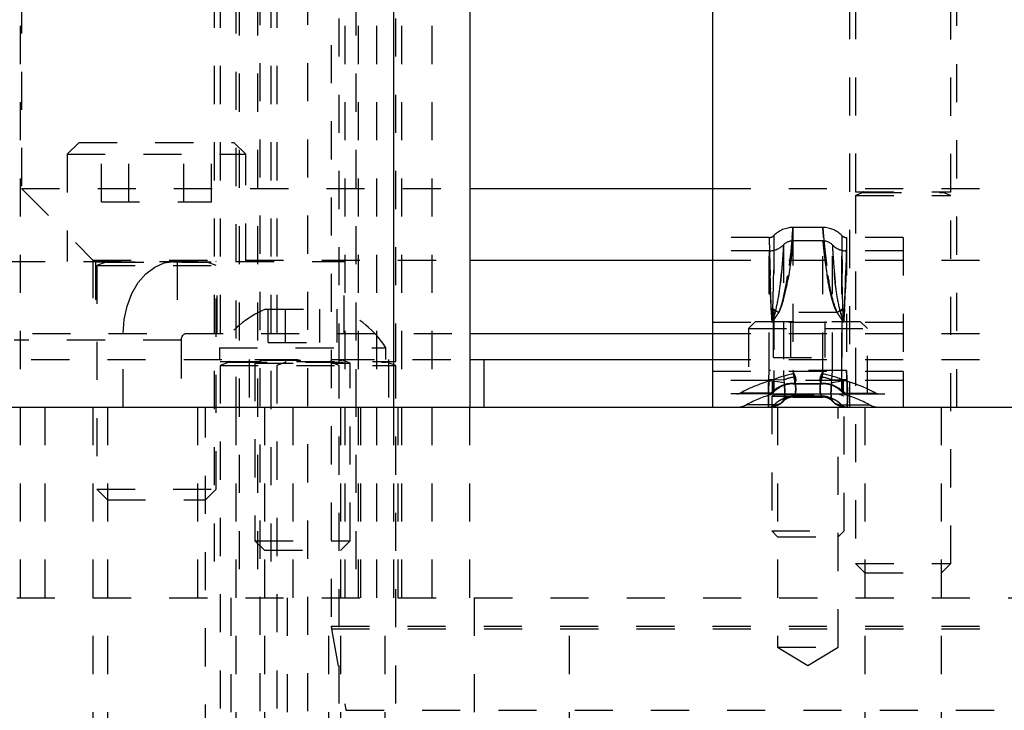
# Model space of a CAD drawing. Header units: inches. Extents: x 1907 to 2452, y -210 to -54.
# Tile 27 of 256: x 1934.31 to 1936.89, y -168.06 to -166.25. Entities that reach past the tile are written whole.
import ezdxf

# ---------------------------------------------------------------- set-up
doc = ezdxf.new("R2010")
doc.units = ezdxf.units.IN
doc.header["$LTSCALE"] = 0.5
doc.header["$MEASUREMENT"] = 0
doc.linetypes.add('HIDDEN', pattern=[0.225, 0.15, -0.075])
doc.layers.add('SID-M-H', color=4, linetype='HIDDEN')
doc.layers.add('SID-M-S', color=105, linetype='Continuous')

msp = doc.modelspace()

# ---------------------------------------------------------------- linework, layer by layer
at = {"layer": 'SID-M-H'}
for p, q in [((1935.12626, -163.51351), (1935.12626, -167.83782)), ((1934.31376, -163.78351), (1934.31376, -166.69001)), ((1934.87626, -163.78351), (1934.87626, -167.26351)), ((1934.93876, -164.16113), (1934.93876, -168.30556)), ((1935.06376, -164.16096), (1935.06376, -168.30572)), ((1934.88477, -164.38851), (1934.88477, -167.76351)), ((1934.9332, -164.38851), (1934.9332, -167.76351)), ((1935.19102, -164.38851), (1935.19102, -167.76351)), ((1935.19727, -167.76351), (1935.19727, -164.38851)), ((1935.2457, -167.76351), (1935.2457, -164.38851)), ((1935.39102, -167.76351), (1935.39102, -164.38851)), ((1934.31145, -167.76351), (1934.31145, -164.76851)), ((1934.81902, -164.76851), (1934.81902, -167.76351)), ((1934.83477, -164.76851), (1934.83477, -167.1439)), ((1934.96745, -164.76851), (1934.96745, -167.76351)), ((1934.9832, -164.76851), (1934.9832, -167.1439)), ((1935.14727, -167.1439), (1935.14727, -164.76851)), ((1935.16302, -167.76351), (1935.16302, -164.76851)), ((1935.2957, -167.1439), (1935.2957, -164.76851)), ((1935.31145, -167.76351), (1935.31145, -164.76851)), ((1936.48576, -165.19851), (1936.48576, -167.26351)), ((1936.50126, -165.19851), (1936.50126, -166.6989)), ((1936.75126, -166.6989), (1936.75126, -165.19851)), ((1936.76676, -167.26351), (1936.76676, -165.19851)), ((1934.46473, -166.56901), (1934.43348, -166.60026)), ((1934.46473, -166.56901), (1934.87098, -166.56901)), ((1934.52351, -166.72526), (1934.52351, -166.56901)), ((1934.59568, -166.72526), (1934.59568, -166.56901)), ((1934.74002, -166.72526), (1934.74002, -166.56901)), ((1934.81219, -166.72526), (1934.81219, -166.56901)), ((1934.90223, -166.60026), (1934.87098, -166.56901)), ((1934.43348, -166.60026), (1934.90223, -166.60026)), ((1934.43348, -166.60026), (1934.43348, -166.88151)), ((1934.90223, -166.88151), (1934.90223, -166.60026)), ((1934.31376, -166.69001), (1935.48945, -166.69001)), ((1934.31376, -166.69001), (1934.50126, -166.87751)), ((1936.12626, -166.69001), (1937.12626, -166.69001)), ((1936.50126, -166.6989), (1936.75126, -166.6989)), ((1936.52156, -166.70043), (1936.50126, -166.70782)), ((1936.52156, -166.70043), (1936.72917, -166.70043)), ((1936.75126, -166.70782), (1936.73096, -166.70043)), ((1934.52351, -166.72526), (1934.81219, -166.72526)), ((1936.50126, -166.70782), (1936.75126, -166.70782)), ((1936.50126, -166.70782), (1936.50126, -167.67401)), ((1936.75126, -167.67401), (1936.75126, -166.70782)), ((1936.41537, -166.79226), (1936.33715, -166.79226)), ((1936.33715, -166.79226), (1936.33715, -167.16726)), ((1936.41537, -167.16726), (1936.41537, -166.79226)), ((1936.27467, -166.81851), (1936.12626, -166.81851)), ((1936.27467, -167.16726), (1936.27467, -166.81851)), ((1936.28716, -166.81326), (1936.28716, -167.16726)), ((1936.41537, -166.82726), (1936.33715, -166.82726)), ((1936.46536, -167.16726), (1936.46536, -166.81326)), ((1936.47785, -166.81851), (1936.47785, -167.16726)), ((1936.62626, -166.81851), (1936.47785, -166.81851)), ((1936.62626, -166.81851), (1936.62626, -167.16976)), ((1936.27467, -166.85351), (1936.12626, -166.85351)), ((1936.31216, -166.83776), (1936.31216, -167.16726)), ((1936.44036, -167.16726), (1936.44036, -166.83776)), ((1936.62626, -166.85351), (1936.47785, -166.85351)), ((1934.27611, -166.88151), (1935.1605, -166.88151)), ((1934.50126, -166.87751), (1935.48945, -166.87751)), ((1934.50126, -166.87751), (1934.50126, -167.07051)), ((1934.50835, -166.88151), (1934.50835, -167.07051)), ((1934.5116, -166.88151), (1934.5116, -166.8819)), ((1934.5116, -166.8819), (1934.8241, -166.8819)), ((1934.53516, -166.88343), (1934.5116, -166.892)), ((1934.53516, -166.88343), (1934.79874, -166.88343)), ((1934.66338, -166.8959), (1934.68845, -166.88514)), ((1934.68845, -166.88514), (1934.71452, -166.88151)), ((1934.72209, -166.88151), (1934.72209, -167.07051)), ((1934.8241, -166.892), (1934.80055, -166.88343)), ((1934.8241, -166.8819), (1934.8241, -166.88151)), ((1934.82735, -167.07051), (1934.82735, -166.88151)), ((1935.1605, -167.07051), (1935.1605, -166.88151)), ((1936.12626, -166.87751), (1937.12626, -166.87751)), ((1934.5116, -166.892), (1934.8241, -166.892)), ((1934.5116, -166.892), (1934.5116, -167.47876)), ((1934.64027, -166.91336), (1934.66338, -166.8959)), ((1934.8241, -167.47876), (1934.8241, -166.892)), ((1934.6034, -166.96551), (1934.62002, -166.93687)), ((1934.62002, -166.93687), (1934.64027, -166.91336)), ((1934.59105, -166.99818), (1934.6034, -166.96551)), ((1934.58345, -167.03364), (1934.59105, -166.99818)), ((1934.95376, -167.00651), (1935.14876, -167.00651)), ((1934.96119, -167.09351), (1934.96119, -167.00651)), ((1935.00623, -167.09351), (1935.00623, -167.00651)), ((1935.09629, -167.09351), (1935.09629, -167.00651)), ((1935.14133, -167.09351), (1935.14133, -167.00651)), ((1936.28438, -167.00449), (1936.30009, -167.01476)), ((1936.45243, -167.01476), (1936.30009, -167.01476)), ((1936.45243, -167.01476), (1936.46814, -167.00449)), ((1934.58088, -167.07051), (1934.58345, -167.03364)), ((1936.62626, -167.04101), (1936.12626, -167.04101)), ((1936.23926, -167.03851), (1936.22026, -167.05751)), ((1936.23926, -167.03851), (1936.51326, -167.03851)), ((1936.28605, -167.13351), (1936.28605, -167.03851)), ((1936.33115, -167.13351), (1936.33115, -167.03851)), ((1936.42137, -167.13351), (1936.42137, -167.03851)), ((1936.62626, -167.04101), (1936.44036, -167.04101)), ((1936.46647, -167.13351), (1936.46647, -167.03851)), ((1936.53226, -167.05751), (1936.51326, -167.03851)), ((1936.22026, -167.05751), (1936.53226, -167.05751)), ((1936.22026, -167.05751), (1936.22026, -167.22851)), ((1936.53226, -167.22851), (1936.53226, -167.05751)), ((1934.14247, -167.07051), (1935.48945, -167.07051)), ((1934.73291, -167.08801), (1934.2945, -167.08801)), ((1934.58088, -167.26351), (1934.58088, -167.07051)), ((1934.73291, -167.08801), (1934.73291, -167.26351)), ((1936.12626, -167.07051), (1937.12626, -167.07051)), ((1934.83276, -167.10751), (1935.26976, -167.10751)), ((1934.83276, -167.10751), (1934.83276, -167.13851)), ((1934.96119, -167.09351), (1935.14133, -167.09351)), ((1935.26976, -167.13851), (1935.26976, -167.10751)), ((1933.73945, -167.13851), (1935.48945, -167.13851)), ((1934.83477, -167.1439), (1935.2957, -167.1439)), ((1934.91076, -167.13851), (1934.91076, -167.26351)), ((1934.92626, -167.13851), (1934.92626, -167.1389)), ((1934.92626, -167.1389), (1935.17626, -167.1389)), ((1934.94656, -167.14043), (1934.92626, -167.14782)), ((1934.94656, -167.14043), (1935.15417, -167.14043)), ((1935.17626, -167.14782), (1935.15596, -167.14043)), ((1935.17626, -167.1389), (1935.17626, -167.13851)), ((1935.19176, -167.26351), (1935.19176, -167.13851)), ((1935.27626, -167.13851), (1935.27626, -167.26351)), ((1936.12626, -167.13851), (1937.12626, -167.13851)), ((1936.28605, -167.13351), (1936.46647, -167.13351)), ((1934.85833, -167.14543), (1934.83477, -167.154)), ((1934.83477, -167.154), (1935.2957, -167.154)), ((1934.83477, -167.154), (1934.83477, -168.24076)), ((1934.85833, -167.14543), (1935.27034, -167.14543)), ((1934.92626, -167.14782), (1935.17626, -167.14782)), ((1934.92626, -167.14782), (1934.92626, -167.61401)), ((1935.00675, -167.14543), (1934.9832, -167.154)), ((1934.9832, -167.154), (1934.9832, -168.24076)), ((1935.14727, -167.154), (1935.12372, -167.14543)), ((1935.14727, -168.24076), (1935.14727, -167.154)), ((1935.17626, -167.61401), (1935.17626, -167.14782)), ((1935.2957, -167.154), (1935.27214, -167.14543)), ((1935.2957, -168.24076), (1935.2957, -167.154)), ((1936.62626, -167.16976), (1936.12626, -167.16976)), ((1936.27414, -167.19052), (1936.27467, -167.16726)), ((1936.47785, -167.16726), (1936.27467, -167.16726)), ((1936.28716, -167.16726), (1936.28725, -167.19112)), ((1936.31216, -167.16726), (1936.31345, -167.19231)), ((1936.33715, -167.16726), (1936.33966, -167.18476)), ((1936.41286, -167.18476), (1936.41537, -167.16726)), ((1936.43906, -167.19231), (1936.44036, -167.16726)), ((1936.46527, -167.19112), (1936.46536, -167.16726)), ((1936.47785, -167.16726), (1936.47838, -167.19052)), ((1936.62626, -167.16976), (1936.62626, -167.26351)), ((1936.27382, -167.19351), (1936.12626, -167.19351)), ((1936.27382, -167.19351), (1936.27414, -167.19052)), ((1936.31439, -167.20001), (1936.27382, -167.19351)), ((1936.31345, -167.19231), (1936.27414, -167.19052)), ((1936.47001, -167.19351), (1936.28251, -167.19351)), ((1936.28251, -167.19351), (1936.28251, -167.22979)), ((1936.28725, -167.19112), (1936.28735, -167.19568)), ((1936.31345, -167.19231), (1936.31439, -167.20001)), ((1936.43813, -167.20001), (1936.43906, -167.19231)), ((1936.47869, -167.19351), (1936.43813, -167.20001)), ((1936.47838, -167.19052), (1936.43906, -167.19231)), ((1936.46517, -167.19568), (1936.46527, -167.19112)), ((1936.47001, -167.22979), (1936.47001, -167.19351)), ((1936.47838, -167.19052), (1936.47869, -167.19351)), ((1936.62626, -167.19351), (1936.47869, -167.19351)), ((1936.28725, -167.22259), (1936.28735, -167.22191)), ((1936.33715, -167.20226), (1936.41537, -167.20226)), ((1936.3389, -167.20134), (1936.41362, -167.20134)), ((1936.46517, -167.22191), (1936.46527, -167.22259)), ((1936.27414, -167.22851), (1936.12626, -167.22851)), ((1936.2792, -167.22642), (1936.19856, -167.22642)), ((1936.27717, -167.22851), (1936.47785, -167.22851)), ((1936.28126, -167.22851), (1936.28126, -167.2289)), ((1936.28126, -167.2289), (1936.47126, -167.2289)), ((1936.29256, -167.23043), (1936.28126, -167.23455)), ((1936.28126, -167.23455), (1936.47126, -167.23455)), ((1936.28126, -167.23455), (1936.28126, -167.58801)), ((1936.47001, -167.22979), (1936.28251, -167.22979)), ((1936.28716, -167.22326), (1936.28725, -167.22259)), ((1936.29256, -167.23043), (1936.45996, -167.23043)), ((1936.31216, -167.24776), (1936.31345, -167.24576)), ((1936.31439, -167.2437), (1936.31345, -167.24576)), ((1936.33715, -167.23726), (1936.33966, -167.23504)), ((1936.33715, -167.23726), (1936.41537, -167.23726)), ((1936.41013, -167.23449), (1936.34239, -167.23449)), ((1936.41286, -167.23504), (1936.41537, -167.23726)), ((1936.43906, -167.24576), (1936.43813, -167.2437)), ((1936.43906, -167.24576), (1936.44036, -167.24776)), ((1936.47126, -167.23455), (1936.45996, -167.23043)), ((1936.46527, -167.22259), (1936.46536, -167.22326)), ((1936.47126, -167.2289), (1936.47126, -167.22851)), ((1936.47126, -167.58801), (1936.47126, -167.23455)), ((1936.47332, -167.22642), (1936.55396, -167.22642)), ((1936.47838, -167.22851), (1936.62626, -167.22851)), ((1934.37626, -167.76351), (1934.37626, -167.26351)), ((1934.50126, -167.26351), (1934.50126, -169.76351)), ((1934.53935, -167.26351), (1934.53935, -168.14351)), ((1934.77626, -167.76351), (1934.77626, -167.26351)), ((1934.79635, -168.14351), (1934.79635, -167.26351)), ((1934.87626, -167.26351), (1934.87626, -169.18101)), ((1934.95076, -167.26351), (1934.95076, -169.76351)), ((1935.02626, -167.76351), (1935.02626, -167.26351)), ((1935.15176, -169.76351), (1935.15176, -167.26351)), ((1935.20352, -167.76351), (1935.20352, -167.26351)), ((1935.28945, -167.26351), (1935.28945, -167.76351)), ((1935.30195, -167.76351), (1935.30195, -167.26351)), ((1935.48945, -167.76351), (1935.48945, -167.26351)), ((1936.28827, -167.25723), (1936.21516, -167.25723)), ((1936.29676, -167.26351), (1936.29676, -167.89351)), ((1936.45576, -167.89351), (1936.45576, -167.26351)), ((1936.46425, -167.25723), (1936.53736, -167.25723)), ((1936.52576, -167.26351), (1936.52576, -169.76351)), ((1936.72676, -169.76351), (1936.72676, -167.26351)), ((1934.5116, -167.47876), (1934.8241, -167.47876)), ((1934.5116, -167.47876), (1934.53935, -167.50651)), ((1934.79635, -167.50651), (1934.8241, -167.47876)), ((1934.53935, -167.50651), (1934.79635, -167.50651)), ((1936.28126, -167.58801), (1936.47126, -167.58801)), ((1936.28126, -167.58801), (1936.29676, -167.60351)), ((1936.29676, -167.60351), (1936.45576, -167.60351)), ((1936.45576, -167.60351), (1936.47126, -167.58801)), ((1934.92626, -167.61401), (1935.17626, -167.61401)), ((1934.92626, -167.61401), (1934.95076, -167.63851)), ((1935.15176, -167.63851), (1935.17626, -167.61401)), ((1934.95076, -167.63851), (1935.15176, -167.63851)), ((1936.50126, -167.67401), (1936.75126, -167.67401)), ((1936.50126, -167.67401), (1936.52576, -167.69851)), ((1936.72676, -167.69851), (1936.75126, -167.67401)), ((1936.52576, -167.69851), (1936.72676, -167.69851)), ((1929.50126, -167.76351), (1940.37626, -167.76351)), ((1934.86252, -167.76351), (1934.86252, -169.76351)), ((1935.01095, -167.76351), (1935.01095, -169.76351)), ((1935.11952, -169.76351), (1935.11952, -167.76351)), ((1935.26795, -169.76351), (1935.26795, -167.76351)), ((1935.50126, -167.76351), (1935.50126, -169.76351)), ((1935.75126, -169.76351), (1935.75126, -167.76351)), ((1935.12626, -167.83782), (1937.1245, -167.83782)), ((1935.12686, -167.84466), (1937.12391, -167.84466)), ((1935.12686, -167.84466), (1935.1646, -168.05873)), ((1936.29676, -167.89351), (1936.45576, -167.89351)), ((1936.29676, -167.89351), (1936.37626, -167.94128)), ((1936.37626, -167.94128), (1936.45576, -167.89351)), ((1935.1646, -168.05873), (1937.08791, -168.05873))]:
    msp.add_line(p, q, dxfattribs=at)
for centre, radius, start, end in [((1936.52129, -166.69969), 0.000787, 290, 90), ((1936.73123, -166.69969), 0.000787, 90, 250), ((1936.33715, -166.86226), 0.07, 90, 135.573), ((1936.41537, -166.86226), 0.07, 44.427, 90), ((1936.27467, -166.80101), 0.0175, 270, 315.573), ((1936.33715, -166.86226), 0.035, 90, 135.573), ((1936.41537, -166.86226), 0.035, 44.427, 90), ((1936.47785, -166.80101), 0.0175, 224.427, 270), ((1936.27467, -166.80101), 0.0525, 270, 315.573), ((1936.47785, -166.80101), 0.0525, 224.427, 270), ((1934.53489, -166.88269), 0.000787, 290, 90), ((1934.80082, -166.88269), 0.000787, 90, 250), ((1935.05874, -167.25526), 0.27, 112.88177, 146.82246), ((1935.04378, -167.25526), 0.27, 33.17754, 67.11823), ((1936.27486, -166.89942), 0.1055, 273.03651, 275.17531), ((1936.26368, -166.69441), 0.3165, 273.03651, 275.17531), ((1936.48884, -166.69441), 0.3165, 264.82469, 266.96349), ((1936.47766, -166.89942), 0.1055, 264.82469, 266.96349), ((1934.74837, -167.08582), 0.01562, 101.42175, 188.04947), ((1934.85806, -167.14469), 0.000787, 290, 90), ((1934.94629, -167.13969), 0.000787, 290, 90), ((1935.00648, -167.14469), 0.000787, 290, 90), ((1935.12399, -167.14469), 0.000787, 90, 250), ((1935.15623, -167.13969), 0.000787, 90, 250), ((1935.27241, -167.14469), 0.000787, 90, 250), ((1936.37626, -167.55624), 0.37464, 104.49155, 118.3152), ((1936.37298, -167.3901), 0.21666, 98.84572, 113.30988), ((1936.35632, -167.2918), 0.10833, 98.84572, 113.30988), ((1936.37954, -167.3901), 0.21666, 66.69012, 81.15428), ((1936.3962, -167.2918), 0.10833, 66.69012, 81.15428), ((1936.37626, -167.55624), 0.37464, 61.6848, 75.50845), ((1936.2738, -167.21131), 0.0172, 270.0926, 321.96655), ((1936.33715, -167.27226), 0.07, 90, 135.573), ((1936.33618, -167.26743), 0.06637, 86.9949, 137.50533), ((1936.33698, -167.19982), 0.00244, 274.02012, 321.69695), ((1936.41634, -167.26743), 0.06637, 42.49467, 93.0051), ((1936.41554, -167.19982), 0.00244, 218.30305, 265.97988), ((1936.41537, -167.27226), 0.07, 44.427, 90), ((1936.47872, -167.21131), 0.0172, 218.03345, 269.9074), ((1936.19026, -167.21101), 0.0175, 270, 298.3152), ((1936.37626, -167.55624), 0.33964, 106.02304, 118.3152), ((1936.27374, -167.21191), 0.0516, 270.0926, 321.96655), ((1936.27414, -167.21104), 0.01747, 270.00637, 318.59378), ((1936.27414, -167.21109), 0.05242, 270.00637, 318.59378), ((1936.27467, -167.21101), 0.0175, 270, 315.573), ((1936.27441, -167.222), 0.00652, 272.26611, 317.31211), ((1936.27467, -167.21101), 0.0525, 270, 315.573), ((1936.2794, -167.2153), 0.01112, 268.9616, 314.27678), ((1936.28887, -167.22388), 0.03336, 268.9616, 314.27678), ((1936.29229, -167.22969), 0.000787, 290, 90), ((1936.33715, -167.27226), 0.035, 90, 135.573), ((1936.33792, -167.26818), 0.03319, 86.9949, 137.50533), ((1936.33664, -167.22995), 0.00733, 274.02012, 321.69695), ((1936.41588, -167.22995), 0.00733, 218.30305, 265.97988), ((1936.4146, -167.26818), 0.03319, 42.49467, 93.0051), ((1936.41537, -167.27226), 0.035, 44.427, 90), ((1936.47878, -167.21191), 0.0516, 218.03345, 269.9074), ((1936.47838, -167.21109), 0.05242, 221.40622, 269.99363), ((1936.47785, -167.21101), 0.0525, 224.427, 270), ((1936.46365, -167.22388), 0.03336, 225.72322, 271.0384), ((1936.46023, -167.22969), 0.000787, 90, 250), ((1936.47838, -167.21104), 0.01747, 221.40622, 269.99363), ((1936.47785, -167.21101), 0.0175, 224.427, 270), ((1936.47312, -167.2153), 0.01112, 225.72322, 271.0384), ((1936.37626, -167.55624), 0.33964, 61.6848, 73.97696), ((1936.47811, -167.222), 0.00652, 222.68789, 267.73389), ((1936.56226, -167.21101), 0.0175, 241.6848, 270), ((1936.19026, -167.21101), 0.0525, 270, 298.3152), ((1936.27389, -167.24397), 0.01956, 272.26611, 317.31211), ((1936.47863, -167.24397), 0.01956, 222.68789, 267.73389), ((1936.56226, -167.21101), 0.0525, 241.6848, 270), ((1935.16563, -167.83782), 0.03937, 180, 190)]:
    msp.add_arc(centre, radius, start, end, dxfattribs=at)
for points, knots in [([(1936.33715, -166.79226), (1936.33714, -166.79246), (1936.33706, -166.79336), (1936.33585, -166.80857), (1936.33199, -166.85061), (1936.325, -166.91036), (1936.31585, -166.96415), (1936.30638, -166.99912), (1936.30189, -167.01028), (1936.30009, -167.01476)], [0, 0, 0, 0, 0.0584187, 0.2694078, 0.4801205, 0.6900973, 0.8974647, 0.9588043, 1, 1, 1, 1]), ([(1936.30009, -167.01476), (1936.30189, -167.01028), (1936.30638, -166.99912), (1936.31585, -166.96415), (1936.325, -166.91036), (1936.33199, -166.85061), (1936.33585, -166.80857), (1936.33706, -166.79336), (1936.33714, -166.79246), (1936.33715, -166.79226)], [0, 0, 0, 0, 0.0411957, 0.1025353, 0.3099027, 0.5198795, 0.7305922, 0.9415813, 1, 1, 1, 1]), ([(1936.45243, -167.01476), (1936.45063, -167.01028), (1936.44614, -166.99912), (1936.43667, -166.96415), (1936.42752, -166.91036), (1936.42053, -166.85061), (1936.41667, -166.80857), (1936.41546, -166.79336), (1936.41538, -166.79246), (1936.41537, -166.79226)], [0, 0, 0, 0, 0.0411957, 0.1025353, 0.3099027, 0.5198795, 0.7305922, 0.9415813, 1, 1, 1, 1]), ([(1936.41537, -166.79226), (1936.41538, -166.79246), (1936.41546, -166.79336), (1936.41667, -166.80857), (1936.42053, -166.85061), (1936.42752, -166.91036), (1936.43667, -166.96415), (1936.44614, -166.99912), (1936.45063, -167.01028), (1936.45243, -167.01476)], [0, 0, 0, 0, 0.0584187, 0.2694078, 0.4801205, 0.6900973, 0.8974647, 0.9588043, 1, 1, 1, 1]), ([(1936.28045, -167.00477), (1936.27973, -166.98864), (1936.27794, -166.94819), (1936.27652, -166.89078), (1936.27526, -166.84325), (1936.27473, -166.82113), (1936.27468, -166.81917), (1936.27467, -166.81851)], [0, 0, 0, 0, 0.1588857, 0.3983964, 0.6379085, 0.8773951, 1, 1, 1, 1]), ([(1936.27467, -166.81851), (1936.27472, -166.82074), (1936.27484, -166.82532), (1936.27573, -166.86197), (1936.27725, -166.91758), (1936.27863, -166.96952), (1936.28017, -166.99937), (1936.28045, -167.00477)], [0, 0, 0, 0, 0.2282514, 0.4678034, 0.7073901, 0.9470328, 1, 1, 1, 1]), ([(1936.28716, -166.81326), (1936.28716, -166.81548), (1936.28715, -166.82005), (1936.28704, -166.85658), (1936.28654, -166.91207), (1936.28585, -166.96559), (1936.28465, -166.99729), (1936.28438, -167.00449)], [0, 0, 0, 0, 0.2240482, 0.459413, 0.6949393, 0.930748, 1, 1, 1, 1]), ([(1936.28438, -167.00449), (1936.28506, -166.98131), (1936.28645, -166.93379), (1936.28689, -166.87346), (1936.28714, -166.83034), (1936.28716, -166.81447), (1936.28716, -166.81348), (1936.28716, -166.81326)], [0, 0, 0, 0, 0.2240657, 0.4593059, 0.6952264, 0.9308577, 1, 1, 1, 1]), ([(1936.33715, -166.82726), (1936.33714, -166.82743), (1936.33706, -166.82819), (1936.33585, -166.84101), (1936.33199, -166.87646), (1936.32499, -166.92689), (1936.31581, -166.97227), (1936.30634, -167.00166), (1936.30189, -167.01099), (1936.30009, -167.01476)], [0, 0, 0, 0, 0.0581919, 0.2683813, 0.4784009, 0.6879822, 0.89586, 0.9579023, 1, 1, 1, 1]), ([(1936.30009, -167.01476), (1936.30189, -167.01099), (1936.30634, -167.00166), (1936.31581, -166.97227), (1936.32499, -166.92689), (1936.33199, -166.87646), (1936.33585, -166.84101), (1936.33706, -166.82819), (1936.33714, -166.82743), (1936.33715, -166.82726)], [0, 0, 0, 0, 0.0420977, 0.10414, 0.3120178, 0.5215991, 0.7316187, 0.9418081, 1, 1, 1, 1]), ([(1936.45243, -167.01476), (1936.45063, -167.01099), (1936.44618, -167.00166), (1936.43671, -166.97227), (1936.42753, -166.92689), (1936.42053, -166.87646), (1936.41667, -166.84101), (1936.41546, -166.82819), (1936.41538, -166.82743), (1936.41537, -166.82726)], [0, 0, 0, 0, 0.0420977, 0.10414, 0.3120178, 0.5215991, 0.7316187, 0.9418081, 1, 1, 1, 1]), ([(1936.41537, -166.82726), (1936.41538, -166.82743), (1936.41546, -166.82819), (1936.41667, -166.84101), (1936.42053, -166.87646), (1936.42753, -166.92689), (1936.43671, -166.97227), (1936.44618, -167.00166), (1936.45063, -167.01099), (1936.45243, -167.01476)], [0, 0, 0, 0, 0.0581919, 0.2683813, 0.4784009, 0.6879822, 0.89586, 0.9579023, 1, 1, 1, 1]), ([(1936.46814, -167.00449), (1936.46746, -166.98131), (1936.46606, -166.93379), (1936.46563, -166.87346), (1936.46538, -166.83034), (1936.46536, -166.81447), (1936.46536, -166.81348), (1936.46536, -166.81326)], [0, 0, 0, 0, 0.2240657, 0.4593059, 0.6952264, 0.9308577, 1, 1, 1, 1]), ([(1936.46536, -166.81326), (1936.46536, -166.81548), (1936.46537, -166.82005), (1936.46548, -166.85658), (1936.46598, -166.91207), (1936.46666, -166.96559), (1936.46787, -166.99729), (1936.46814, -167.00449)], [0, 0, 0, 0, 0.2240482, 0.459413, 0.6949393, 0.930748, 1, 1, 1, 1]), ([(1936.47785, -166.81851), (1936.47785, -166.8186), (1936.47784, -166.81917), (1936.47753, -166.83213), (1936.47646, -166.87295), (1936.47505, -166.93238), (1936.47306, -166.98067), (1936.47207, -167.00477)], [0, 0, 0, 0, 0.0438344, 0.2834566, 0.5231224, 0.7620036, 1, 1, 1, 1]), ([(1936.47207, -167.00477), (1936.4723, -167.00053), (1936.47381, -166.97183), (1936.47518, -166.92065), (1936.47674, -166.86423), (1936.47767, -166.82588), (1936.47779, -166.82097), (1936.47785, -166.81851)], [0, 0, 0, 0, 0.0415228, 0.2812044, 0.520829, 0.7604173, 1, 1, 1, 1]), ([(1936.28045, -167.01047), (1936.27973, -166.99688), (1936.27794, -166.9628), (1936.27652, -166.91441), (1936.27526, -166.87436), (1936.27473, -166.85571), (1936.27468, -166.85407), (1936.27467, -166.85351)], [0, 0, 0, 0, 0.1589227, 0.39844, 0.6379411, 0.8774072, 1, 1, 1, 1]), ([(1936.27467, -166.85351), (1936.27472, -166.85539), (1936.27484, -166.85925), (1936.27573, -166.89014), (1936.27725, -166.937), (1936.27863, -166.98077), (1936.28017, -167.00592), (1936.28045, -167.01047)], [0, 0, 0, 0, 0.2282292, 0.4677641, 0.7073458, 0.947012, 1, 1, 1, 1]), ([(1936.31216, -166.83776), (1936.31204, -166.83981), (1936.31181, -166.84392), (1936.30991, -166.87598), (1936.3059, -166.92303), (1936.30123, -166.97121), (1936.29436, -167.00053), (1936.29223, -167.00962)], [0, 0, 0, 0, 0.2244808, 0.4489558, 0.6736847, 0.8987711, 1, 1, 1, 1]), ([(1936.29223, -167.00962), (1936.29572, -166.99276), (1936.30289, -166.95806), (1936.30726, -166.90787), (1936.31054, -166.86624), (1936.31194, -166.8416), (1936.31209, -166.83891), (1936.31216, -166.83776)], [0, 0, 0, 0, 0.1864701, 0.3837843, 0.6082498, 0.8331706, 1, 1, 1, 1]), ([(1936.46029, -167.00962), (1936.4568, -166.99276), (1936.44963, -166.95806), (1936.44526, -166.90787), (1936.44198, -166.86624), (1936.44058, -166.8416), (1936.44043, -166.83891), (1936.44036, -166.83776)], [0, 0, 0, 0, 0.1864701, 0.3837843, 0.6082498, 0.8331706, 1, 1, 1, 1]), ([(1936.44036, -166.83776), (1936.44048, -166.83981), (1936.44071, -166.84392), (1936.44261, -166.87598), (1936.44662, -166.92303), (1936.45129, -166.97121), (1936.45816, -167.00053), (1936.46029, -167.00962)], [0, 0, 0, 0, 0.2244808, 0.4489558, 0.6736847, 0.8987711, 1, 1, 1, 1]), ([(1936.47785, -166.85351), (1936.47785, -166.85358), (1936.47784, -166.85407), (1936.47753, -166.86499), (1936.47646, -166.89938), (1936.47505, -166.94947), (1936.47306, -166.99016), (1936.47207, -167.01047)], [0, 0, 0, 0, 0.0438301, 0.2834302, 0.5230815, 0.7619621, 1, 1, 1, 1]), ([(1936.47207, -167.01047), (1936.4723, -167.0069), (1936.47381, -166.98272), (1936.47518, -166.93958), (1936.47674, -166.89204), (1936.47767, -166.85972), (1936.47779, -166.85558), (1936.47785, -166.85351)], [0, 0, 0, 0, 0.0415403, 0.2812483, 0.5208688, 0.7604405, 1, 1, 1, 1]), ([(1936.28251, -167.04101), (1936.2825, -167.04078), (1936.28247, -167.04026), (1936.28237, -167.03857), (1936.28203, -167.03238), (1936.28138, -167.02076), (1936.28078, -167.01042), (1936.28045, -167.00477)], [0, 0, 0, 0, 0.0190614, 0.0423646, 0.1397527, 0.5294911, 1, 1, 1, 1]), ([(1936.28045, -167.00477), (1936.28113, -167.0166), (1936.28182, -167.02866), (1936.2825, -167.04078), (1936.28251, -167.04101)], [0, 0, 0, 0, 0.9809219, 1, 1, 1, 1]), ([(1936.28251, -167.04101), (1936.28249, -167.04079), (1936.28247, -167.04035), (1936.28237, -167.03892), (1936.28203, -167.03374), (1936.28138, -167.02394), (1936.28078, -167.01523), (1936.28045, -167.01047)], [0, 0, 0, 0, 0.0219161, 0.0423639, 0.1397504, 0.5294845, 1, 1, 1, 1]), ([(1936.28045, -167.01047), (1936.28112, -167.02041), (1936.28182, -167.03057), (1936.28249, -167.04079), (1936.28251, -167.04101)], [0, 0, 0, 0, 0.978065, 1, 1, 1, 1]), ([(1936.28438, -167.00449), (1936.28387, -167.01446), (1936.28327, -167.02638), (1936.28263, -167.03859), (1936.28252, -167.04078), (1936.28251, -167.04101)], [0, 0, 0, 0, 0.8207669, 0.9809116, 1, 1, 1, 1]), ([(1936.28251, -167.04101), (1936.28252, -167.04078), (1936.28263, -167.03859), (1936.28327, -167.02638), (1936.28387, -167.01446), (1936.28438, -167.00449)], [0, 0, 0, 0, 0.0190885, 0.1792331, 1, 1, 1, 1]), ([(1936.29223, -167.00962), (1936.28907, -167.01987), (1936.28584, -167.03033), (1936.28258, -167.0408), (1936.28251, -167.04101)], [0, 0, 0, 0, 0.9795432, 1, 1, 1, 1]), ([(1936.28251, -167.04101), (1936.28258, -167.0408), (1936.28373, -167.03709), (1936.28699, -167.02662), (1936.29015, -167.01638), (1936.29223, -167.00962)], [0, 0, 0, 0, 0.0204536, 0.3537566, 1, 1, 1, 1]), ([(1936.30009, -167.01476), (1936.29434, -167.02339), (1936.28851, -167.03216), (1936.2826, -167.04087), (1936.28251, -167.04101)], [0, 0, 0, 0, 0.9844876, 1, 1, 1, 1]), ([(1936.28251, -167.04101), (1936.2826, -167.04087), (1936.28851, -167.03216), (1936.29434, -167.02339), (1936.30009, -167.01476)], [0, 0, 0, 0, 0.0155124, 1, 1, 1, 1]), ([(1936.47001, -167.04101), (1936.46992, -167.04087), (1936.46401, -167.03216), (1936.45818, -167.02339), (1936.45243, -167.01476)], [0, 0, 0, 0, 0.01551242, 1, 1, 1, 1]), ([(1936.45243, -167.01476), (1936.45818, -167.02339), (1936.46401, -167.03216), (1936.46992, -167.04087), (1936.47001, -167.04101)], [0, 0, 0, 0, 0.9844876, 1, 1, 1, 1]), ([(1936.47001, -167.04101), (1936.46994, -167.0408), (1936.46879, -167.03709), (1936.46553, -167.02662), (1936.46237, -167.01638), (1936.46029, -167.00962)], [0, 0, 0, 0, 0.0204536, 0.3537566, 1, 1, 1, 1]), ([(1936.46029, -167.00962), (1936.46345, -167.01987), (1936.46668, -167.03033), (1936.46994, -167.0408), (1936.47001, -167.04101)], [0, 0, 0, 0, 0.9795432, 1, 1, 1, 1]), ([(1936.47001, -167.04101), (1936.47, -167.04078), (1936.46988, -167.03859), (1936.46925, -167.02638), (1936.46865, -167.01446), (1936.46814, -167.00449)], [0, 0, 0, 0, 0.0190885, 0.1792331, 1, 1, 1, 1]), ([(1936.46814, -167.00449), (1936.46865, -167.01446), (1936.46925, -167.02638), (1936.46988, -167.03859), (1936.47, -167.04078), (1936.47001, -167.04101)], [0, 0, 0, 0, 0.8207669, 0.9809116, 1, 1, 1, 1]), ([(1936.47207, -167.00477), (1936.47139, -167.0166), (1936.4707, -167.02866), (1936.47002, -167.04078), (1936.47001, -167.04101)], [0, 0, 0, 0, 0.9809219, 1, 1, 1, 1]), ([(1936.47001, -167.04101), (1936.47002, -167.04078), (1936.4707, -167.02866), (1936.47139, -167.0166), (1936.47207, -167.00477)], [0, 0, 0, 0, 0.01907797, 1, 1, 1, 1]), ([(1936.47207, -167.01047), (1936.47139, -167.02041), (1936.4707, -167.03057), (1936.47002, -167.04079), (1936.47001, -167.04101)], [0, 0, 0, 0, 0.978065, 1, 1, 1, 1]), ([(1936.47001, -167.04101), (1936.47002, -167.04079), (1936.4707, -167.03057), (1936.47139, -167.02041), (1936.47207, -167.01047)], [0, 0, 0, 0, 0.0219349, 1, 1, 1, 1]), ([(1936.33966, -167.17601), (1936.33882, -167.1743), (1936.33746, -167.17154), (1936.33724, -167.16844), (1936.33715, -167.16726)], [0, 0, 0, 0, 0.6200802, 1, 1, 1, 1]), ([(1936.33715, -167.16726), (1936.33737, -167.16917), (1936.33772, -167.17228), (1936.33913, -167.17498), (1936.33966, -167.17601)], [0, 0, 0, 0, 0.616941, 1, 1, 1, 1]), ([(1936.41537, -167.16726), (1936.41537, -167.16743), (1936.41535, -167.17338), (1936.41408, -167.17915), (1936.41286, -167.18476)], [0, 0, 0, 0, 0.0292422, 1, 1, 1, 1]), ([(1936.41537, -167.16726), (1936.41537, -167.16735), (1936.41535, -167.16935), (1936.41466, -167.17245), (1936.41333, -167.17507), (1936.41286, -167.17601)], [0, 0, 0, 0, 0.0281808, 0.6502067, 1, 1, 1, 1]), ([(1936.41286, -167.17601), (1936.4137, -167.1743), (1936.41506, -167.17154), (1936.41528, -167.16844), (1936.41537, -167.16726)], [0, 0, 0, 0, 0.6200802, 1, 1, 1, 1]), ([(1936.47838, -167.19052), (1936.47836, -167.19013), (1936.47823, -167.18728), (1936.47795, -167.17953), (1936.47789, -167.17217), (1936.47785, -167.16726)], [0, 0, 0, 0, 0.0507048, 0.367121, 1, 1, 1, 1]), ([(1936.27382, -167.19351), (1936.2736, -167.19985), (1936.2731, -167.21399), (1936.27282, -167.23087), (1936.27273, -167.24601), (1936.27289, -167.25754), (1936.27332, -167.26301), (1936.27372, -167.2634), (1936.27382, -167.26351)], [0, 0, 0, 0, 0.1733216, 0.3863602, 0.5001488, 0.71129, 0.9215648, 1, 1, 1, 1]), ([(1936.27382, -167.19351), (1936.2736, -167.19668), (1936.2731, -167.20374), (1936.27282, -167.21219), (1936.27273, -167.21976), (1936.27289, -167.22553), (1936.27332, -167.22826), (1936.27372, -167.22846), (1936.27382, -167.22851)], [0, 0, 0, 0, 0.1734687, 0.3864411, 0.5001496, 0.7111567, 0.9214656, 1, 1, 1, 1]), ([(1936.27382, -167.26351), (1936.2736, -167.26301), (1936.2731, -167.26188), (1936.27282, -167.2536), (1936.27273, -167.241), (1936.27289, -167.22476), (1936.27332, -167.20691), (1936.27372, -167.19637), (1936.27382, -167.19351)], [0, 0, 0, 0, 0.1733216, 0.3863602, 0.5001488, 0.71129, 0.9215648, 1, 1, 1, 1]), ([(1936.27382, -167.22851), (1936.2736, -167.22826), (1936.2731, -167.2277), (1936.27282, -167.22356), (1936.27273, -167.21726), (1936.27289, -167.20913), (1936.27332, -167.20021), (1936.27372, -167.19494), (1936.27382, -167.19351)], [0, 0, 0, 0, 0.1734687, 0.3864411, 0.5001496, 0.7111567, 0.9214656, 1, 1, 1, 1]), ([(1936.28735, -167.22191), (1936.28727, -167.22096), (1936.28711, -167.21907), (1936.28704, -167.21206), (1936.28716, -167.20386), (1936.28729, -167.19804), (1936.28735, -167.19568)], [0, 0, 0, 0, 0.273311, 0.5469038, 0.8158716, 1, 1, 1, 1]), ([(1936.28735, -167.19568), (1936.28727, -167.19918), (1936.28711, -167.20619), (1936.28704, -167.21467), (1936.28716, -167.21996), (1936.28729, -167.22134), (1936.28735, -167.22191)], [0, 0, 0, 0, 0.273311, 0.5469038, 0.8158716, 1, 1, 1, 1]), ([(1936.33966, -167.20115), (1936.3404, -167.20072), (1936.34154, -167.20005), (1936.34331, -167.19788), (1936.34417, -167.19529), (1936.34442, -167.1905), (1936.34386, -167.18673), (1936.34218, -167.18119), (1936.34081, -167.17837), (1936.33966, -167.17601)], [0, 0, 0, 0, 0.1306554, 0.2007431, 0.4316108, 0.4962309, 0.7490089, 0.7903286, 1, 1, 1, 1]), ([(1936.33966, -167.17601), (1936.3404, -167.17747), (1936.34154, -167.17971), (1936.34331, -167.18452), (1936.34417, -167.1885), (1936.34442, -167.1937), (1936.34386, -167.19654), (1936.34218, -167.19951), (1936.34081, -167.2004), (1936.33966, -167.20115)], [0, 0, 0, 0, 0.1306554, 0.2007431, 0.4316108, 0.4962309, 0.7490089, 0.7903286, 1, 1, 1, 1]), ([(1936.33966, -167.23504), (1936.34075, -167.23357), (1936.34352, -167.22984), (1936.34476, -167.21782), (1936.3436, -167.20128), (1936.3408, -167.18952), (1936.33966, -167.18476)], [0, 0, 0, 0, 0.1948536, 0.4956951, 0.7957738, 1, 1, 1, 1]), ([(1936.33966, -167.18476), (1936.34075, -167.1893), (1936.34352, -167.20086), (1936.34476, -167.21732), (1936.3436, -167.22965), (1936.3408, -167.23349), (1936.33966, -167.23504)], [0, 0, 0, 0, 0.1948536, 0.4956951, 0.7957738, 1, 1, 1, 1]), ([(1936.41286, -167.17601), (1936.41212, -167.17747), (1936.41098, -167.17971), (1936.40921, -167.18452), (1936.40835, -167.1885), (1936.4081, -167.1937), (1936.40866, -167.19654), (1936.41034, -167.19951), (1936.41171, -167.2004), (1936.41286, -167.20115)], [0, 0, 0, 0, 0.1306554, 0.2007431, 0.4316108, 0.4962309, 0.7490089, 0.7903286, 1, 1, 1, 1]), ([(1936.41286, -167.20115), (1936.41212, -167.20072), (1936.41098, -167.20005), (1936.40921, -167.19788), (1936.40835, -167.19529), (1936.4081, -167.1905), (1936.40866, -167.18673), (1936.41034, -167.18119), (1936.41171, -167.17837), (1936.41286, -167.17601)], [0, 0, 0, 0, 0.1306554, 0.2007431, 0.4316108, 0.4962309, 0.7490089, 0.7903286, 1, 1, 1, 1]), ([(1936.41286, -167.18476), (1936.41177, -167.1893), (1936.409, -167.20086), (1936.40776, -167.21732), (1936.40892, -167.22965), (1936.41172, -167.23349), (1936.41286, -167.23504)], [0, 0, 0, 0, 0.1948536, 0.4956951, 0.7957738, 1, 1, 1, 1]), ([(1936.41286, -167.23504), (1936.41177, -167.23357), (1936.409, -167.22984), (1936.40776, -167.21782), (1936.40892, -167.20128), (1936.41172, -167.18952), (1936.41286, -167.18476)], [0, 0, 0, 0, 0.1948536, 0.4956951, 0.7957738, 1, 1, 1, 1]), ([(1936.46517, -167.19568), (1936.46525, -167.19918), (1936.46541, -167.20619), (1936.46547, -167.21467), (1936.46536, -167.21996), (1936.46523, -167.22134), (1936.46517, -167.22191)], [0, 0, 0, 0, 0.273311, 0.5469038, 0.8158716, 1, 1, 1, 1]), ([(1936.46517, -167.22191), (1936.46525, -167.22096), (1936.46541, -167.21907), (1936.46547, -167.21206), (1936.46536, -167.20386), (1936.46523, -167.19804), (1936.46517, -167.19568)], [0, 0, 0, 0, 0.273311, 0.5469038, 0.8158716, 1, 1, 1, 1]), ([(1936.47869, -167.26351), (1936.47892, -167.26301), (1936.47942, -167.26188), (1936.4797, -167.2536), (1936.47979, -167.241), (1936.47963, -167.22476), (1936.4792, -167.20691), (1936.4788, -167.19637), (1936.47869, -167.19351)], [0, 0, 0, 0, 0.1733216, 0.3863602, 0.5001488, 0.71129, 0.9215648, 1, 1, 1, 1]), ([(1936.47869, -167.22851), (1936.47892, -167.22826), (1936.47942, -167.2277), (1936.4797, -167.22356), (1936.47979, -167.21726), (1936.47963, -167.20913), (1936.4792, -167.20021), (1936.4788, -167.19494), (1936.47869, -167.19351)], [0, 0, 0, 0, 0.1734687, 0.3864411, 0.5001496, 0.7111567, 0.9214656, 1, 1, 1, 1]), ([(1936.47869, -167.19351), (1936.47892, -167.19985), (1936.47942, -167.21399), (1936.4797, -167.23087), (1936.47979, -167.24601), (1936.47963, -167.25754), (1936.4792, -167.26301), (1936.4788, -167.2634), (1936.47869, -167.26351)], [0, 0, 0, 0, 0.1733216, 0.3863602, 0.5001488, 0.71129, 0.9215648, 1, 1, 1, 1]), ([(1936.47869, -167.19351), (1936.47892, -167.19668), (1936.47942, -167.20374), (1936.4797, -167.21219), (1936.47979, -167.21976), (1936.47963, -167.22553), (1936.4792, -167.22826), (1936.4788, -167.22846), (1936.47869, -167.22851)], [0, 0, 0, 0, 0.1734687, 0.3864411, 0.5001496, 0.7111567, 0.9214656, 1, 1, 1, 1]), ([(1936.2792, -167.22642), (1936.28151, -167.22421), (1936.2883, -167.21775), (1936.30032, -167.21003), (1936.31545, -167.20436), (1936.32788, -167.20175), (1936.33523, -167.20147), (1936.3389, -167.20134)], [0, 0, 0, 0, 0.1793096, 0.5267669, 0.7172982, 0.8588005, 1, 1, 1, 1]), ([(1936.3389, -167.20134), (1936.33523, -167.20147), (1936.32788, -167.20175), (1936.31545, -167.20436), (1936.30032, -167.21003), (1936.2883, -167.21775), (1936.28151, -167.22421), (1936.2792, -167.22642)], [0, 0, 0, 0, 0.1411995, 0.2827018, 0.4732331, 0.8206904, 1, 1, 1, 1]), ([(1936.31439, -167.2437), (1936.31487, -167.24079), (1936.31583, -167.23497), (1936.31576, -167.21896), (1936.31483, -167.20605), (1936.31439, -167.20001)], [0, 0, 0, 0, 0.347853, 0.694909, 1, 1, 1, 1]), ([(1936.31439, -167.20001), (1936.31487, -167.20688), (1936.31583, -167.22061), (1936.31576, -167.23592), (1936.31483, -167.24122), (1936.31439, -167.2437)], [0, 0, 0, 0, 0.347853, 0.694909, 1, 1, 1, 1]), ([(1936.33715, -167.20226), (1936.33737, -167.20217), (1936.33772, -167.20203), (1936.33913, -167.20139), (1936.33966, -167.20115)], [0, 0, 0, 0, 0.616941, 1, 1, 1, 1]), ([(1936.41286, -167.20115), (1936.4137, -167.20153), (1936.41506, -167.20214), (1936.41528, -167.20223), (1936.41537, -167.20226)], [0, 0, 0, 0, 0.6200802, 1, 1, 1, 1]), ([(1936.41362, -167.20134), (1936.41729, -167.20147), (1936.42463, -167.20175), (1936.43707, -167.20436), (1936.4522, -167.21003), (1936.46422, -167.21775), (1936.47101, -167.22421), (1936.47332, -167.22642)], [0, 0, 0, 0, 0.1411995, 0.2827018, 0.4732331, 0.8206904, 1, 1, 1, 1]), ([(1936.43813, -167.20001), (1936.43765, -167.20688), (1936.43669, -167.22061), (1936.43676, -167.23592), (1936.43769, -167.24122), (1936.43813, -167.2437)], [0, 0, 0, 0, 0.347853, 0.694909, 1, 1, 1, 1]), ([(1936.43813, -167.2437), (1936.43765, -167.24079), (1936.43669, -167.23497), (1936.43676, -167.21896), (1936.43769, -167.20605), (1936.43813, -167.20001)], [0, 0, 0, 0, 0.347853, 0.69490897, 1, 1, 1, 1]), ([(1936.28827, -167.25723), (1936.29036, -167.25523), (1936.29652, -167.24937), (1936.30742, -167.24237), (1936.32113, -167.23724), (1936.3324, -167.23486), (1936.33906, -167.23462), (1936.34239, -167.23449)], [0, 0, 0, 0, 0.17930962, 0.52676686, 0.71729818, 0.85880048, 1, 1, 1, 1]), ([(1936.34239, -167.23449), (1936.33906, -167.23462), (1936.3324, -167.23486), (1936.32113, -167.23724), (1936.30742, -167.24237), (1936.29652, -167.24937), (1936.29036, -167.25523), (1936.28827, -167.25723)], [0, 0, 0, 0, 0.1411995, 0.2827018, 0.4732331, 0.8206904, 1, 1, 1, 1]), ([(1936.41013, -167.23449), (1936.41346, -167.23462), (1936.42012, -167.23486), (1936.43139, -167.23724), (1936.4451, -167.24237), (1936.456, -167.24937), (1936.46216, -167.25523), (1936.46425, -167.25723)], [0, 0, 0, 0, 0.1411995, 0.2827018, 0.4732331, 0.8206904, 1, 1, 1, 1]), ([(1936.43, -167.23714), (1936.42672, -167.23637), (1936.42017, -167.23482), (1936.41347, -167.2346), (1936.41013, -167.23449)], [0, 0, 0, 0, 0.5005355, 1, 1, 1, 1]), ([(1936.46425, -167.25723), (1936.4622, -167.25521), (1936.45667, -167.24979), (1936.44866, -167.24537), (1936.44362, -167.24259)], [0, 0, 0, 0, 0.37102446, 1, 1, 1, 1])]:
    msp.add_open_spline(points, degree=3, knots=knots, dxfattribs=at)
at = {"layer": 'SID-M-S'}
for p, q in [((1935.28945, -164.88851), (1935.28945, -167.26351)), ((1935.48945, -164.88851), (1935.48945, -167.26351)), ((1936.12626, -164.91851), (1936.12626, -167.26351)), ((1935.48945, -166.69001), (1936.12626, -166.69001)), ((1935.48945, -166.87751), (1936.12626, -166.87751)), ((1935.48945, -167.07051), (1936.12626, -167.07051)), ((1935.48945, -167.13851), (1936.12626, -167.13851)), ((1935.52626, -167.13851), (1935.52626, -167.26351)), ((1911.12626, -167.26351), (1945.38626, -167.26351))]:
    msp.add_line(p, q, dxfattribs=at)

doc.saveas('drawing.dxf')
